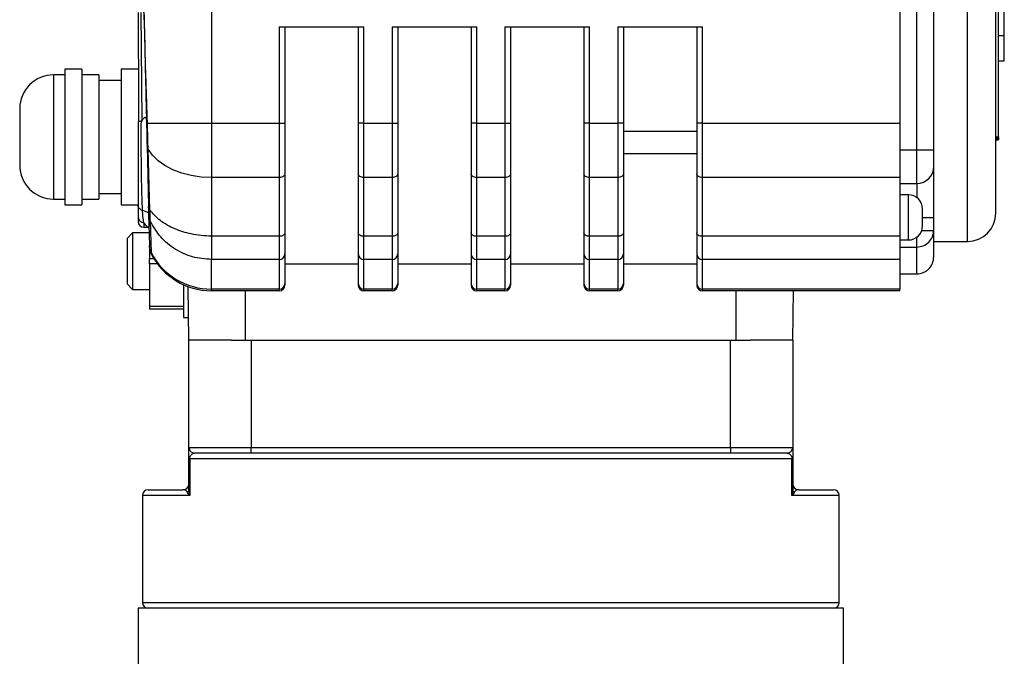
# Model space of a CAD drawing. Header units: millimetres. Extents: x 179 to 1964, y 94 to 1575.
# Tile 7 of 34: x 755 to 930, y 1014 to 1127. Entities that reach past the tile are written whole.
import ezdxf

# ---------------------------------------------------------------- set-up
doc = ezdxf.new("R2010")
doc.units = ezdxf.units.MM

msp = doc.modelspace()

# ---------------------------------------------------------------- linework, layer by layer
at = {"color": 7, "linetype": 'Continuous', "lineweight": 25}
for p, q in [((923.18, 1087.72), (923.18, 1170.72)), ((914.18, 1103.97), (914.18, 1154.47)), ((917.18, 1103.97), (917.18, 1154.47)), ((928.68, 1106.22), (928.68, 1152.22)), ((789.18, 1149.76), (789.18, 1108.68)), ((911.18, 1149.76), (911.18, 1108.68)), ((929.68, 1124.22), (929.68, 1134.22)), ((776.91, 1109.17), (776.69, 1128.28)), ((801.18, 1125.72), (801.18, 1108.68)), ((801.18, 1125.72), (816.18, 1125.72)), ((802.18, 1125.72), (802.18, 1108.68)), ((815.18, 1125.72), (815.18, 1108.68)), ((816.18, 1108.68), (816.18, 1125.72)), ((821.18, 1125.72), (821.18, 1108.68)), ((821.18, 1125.72), (836.18, 1125.72)), ((822.18, 1125.72), (822.18, 1108.68)), ((835.18, 1125.72), (835.18, 1108.68)), ((836.18, 1108.68), (836.18, 1125.72)), ((841.18, 1125.72), (841.18, 1108.68)), ((841.18, 1125.72), (856.18, 1125.72)), ((842.18, 1125.72), (842.18, 1108.68)), ((855.18, 1125.72), (855.18, 1108.68)), ((856.18, 1108.68), (856.18, 1125.72)), ((861.18, 1125.72), (861.18, 1108.68)), ((861.18, 1125.72), (876.18, 1125.72)), ((862.18, 1125.72), (862.18, 1108.68)), ((875.18, 1125.72), (875.18, 1108.68)), ((876.18, 1108.68), (876.18, 1125.72)), ((928.68, 1124.22), (929.68, 1124.22)), ((929.68, 1119.72), (929.68, 1124.22)), ((928.68, 1119.72), (929.68, 1119.72)), ((763.18, 1117.22), (761.18, 1117.22)), ((766.18, 1118.22), (763.18, 1118.22)), ((763.18, 1118.22), (763.18, 1094.22)), ((766.18, 1118.22), (766.18, 1094.22)), ((769.18, 1117.22), (766.18, 1117.22)), ((769.18, 1117.22), (769.18, 1095.22)), ((776.18, 1118.22), (773.18, 1118.22)), ((773.18, 1118.22), (773.18, 1094.22)), ((773.18, 1116.22), (769.18, 1116.22)), ((776.22, 1116.22), (776.18, 1116.22)), ((777.82, 1108.68), (777.66, 1108.61)), ((789.18, 1108.68), (789.18, 1099.03)), ((789.18, 1108.68), (801.18, 1108.68)), ((801.18, 1108.68), (801.18, 1099.03)), ((801.18, 1108.68), (802.18, 1108.68)), ((816.18, 1108.68), (815.18, 1108.68)), ((816.18, 1099.03), (816.18, 1108.68)), ((816.18, 1108.68), (821.18, 1108.68)), ((821.18, 1108.68), (821.18, 1099.03)), ((821.18, 1108.68), (822.18, 1108.68)), ((836.18, 1108.68), (835.18, 1108.68)), ((836.18, 1099.03), (836.18, 1108.68)), ((836.18, 1108.68), (841.18, 1108.68)), ((841.18, 1108.68), (841.18, 1099.03)), ((841.18, 1108.68), (842.18, 1108.68)), ((856.18, 1108.68), (855.18, 1108.68)), ((856.18, 1099.03), (856.18, 1108.68)), ((856.18, 1108.68), (861.18, 1108.68)), ((861.18, 1108.68), (861.18, 1099.03)), ((862.18, 1108.68), (861.18, 1108.68)), ((876.18, 1108.68), (875.18, 1108.68)), ((876.18, 1099.03), (876.18, 1108.68)), ((876.18, 1108.68), (911.18, 1108.68)), ((911.18, 1108.68), (911.18, 1099.03)), ((862.18, 1107.22), (875.18, 1107.22)), ((777.94, 1104.05), (777.75, 1104.65)), ((777.75, 1104.65), (778, 1093.95)), ((928.18, 1106.22), (928.68, 1106.22)), ((928.18, 1106.21), (928.68, 1106.21)), ((928.18, 1105.96), (928.68, 1105.96)), ((928.18, 1105.83), (928.68, 1105.83)), ((928.18, 1105.7), (928.68, 1105.7)), ((928.68, 1106.22), (928.68, 1106.21)), ((928.68, 1106.21), (928.68, 1105.96)), ((928.68, 1105.96), (928.68, 1105.83)), ((928.68, 1105.83), (928.68, 1105.7)), ((778.27, 1093.23), (777.94, 1104.05)), ((875.18, 1103.22), (862.18, 1103.22)), ((911.18, 1103.97), (914.18, 1103.97)), ((914.18, 1103.97), (917.18, 1103.97)), ((914.18, 1097.97), (914.18, 1103.97)), ((802.18, 1099.68), (802.18, 1089.26)), ((815.18, 1099.68), (815.18, 1089.26)), ((822.18, 1099.68), (822.18, 1089.26)), ((835.18, 1099.68), (835.18, 1089.26)), ((842.18, 1099.68), (842.18, 1089.26)), ((855.18, 1099.68), (855.18, 1089.26)), ((862.18, 1099.68), (862.18, 1089.26)), ((875.18, 1099.68), (875.18, 1089.26)), ((801.18, 1099.03), (789.18, 1099.03)), ((789.18, 1099.03), (789.18, 1088.62)), ((801.18, 1099.03), (801.18, 1088.62)), ((821.18, 1099.03), (816.18, 1099.03)), ((816.18, 1088.62), (816.18, 1099.03)), ((821.18, 1099.03), (821.18, 1088.62)), ((841.18, 1099.03), (836.18, 1099.03)), ((836.18, 1088.62), (836.18, 1099.03)), ((841.18, 1099.03), (841.18, 1088.62)), ((861.18, 1099.03), (856.18, 1099.03)), ((856.18, 1088.62), (856.18, 1099.03)), ((861.18, 1099.03), (861.18, 1088.62)), ((911.18, 1099.03), (876.18, 1099.03)), ((876.18, 1088.62), (876.18, 1099.03)), ((911.18, 1099.03), (911.18, 1088.62)), ((911.18, 1097.97), (914.18, 1097.97)), ((769.18, 1096.22), (773.18, 1096.22)), ((912.68, 1095.97), (911.18, 1095.97)), ((761.18, 1095.22), (763.18, 1095.22)), ((763.18, 1094.22), (766.18, 1094.22)), ((766.18, 1095.22), (769.18, 1095.22)), ((773.18, 1094.22), (776.18, 1094.22)), ((776.18, 1094.03), (776.18, 1092.01)), ((778.03, 1092.5), (778.16, 1087)), ((778.32, 1091.32), (778.49, 1085.73)), ((917.18, 1089.67), (917.18, 1091.97)), ((775.2, 1089.22), (774.2, 1088.22)), ((778.2, 1089.22), (775.2, 1089.22)), ((775.2, 1089.22), (775.2, 1079.22)), ((777.18, 1090.22), (778.09, 1090.22)), ((917.18, 1084.97), (917.18, 1089.67)), ((774.2, 1088.22), (774.2, 1084.22)), ((801.18, 1088.62), (789.18, 1088.62)), ((789.18, 1088.62), (789.18, 1085.94)), ((801.18, 1088.62), (801.18, 1084.52)), ((821.18, 1088.62), (816.18, 1088.62)), ((816.18, 1084.52), (816.18, 1088.62)), ((821.18, 1088.62), (821.18, 1084.52)), ((841.18, 1088.62), (836.18, 1088.62)), ((836.18, 1084.52), (836.18, 1088.62)), ((841.18, 1088.62), (841.18, 1084.52)), ((861.18, 1088.62), (856.18, 1088.62)), ((856.18, 1084.52), (856.18, 1088.62)), ((861.18, 1088.62), (861.18, 1084.52)), ((911.18, 1088.62), (876.18, 1088.62)), ((876.18, 1084.52), (876.18, 1088.62)), ((911.18, 1088.62), (911.18, 1084.52)), ((911.18, 1087.97), (912.68, 1087.97)), ((914.18, 1086.72), (914.18, 1087.74)), ((917.18, 1087.72), (923.18, 1087.72)), ((778.2, 1086.8), (778.2, 1084.72)), ((778.49, 1085.73), (778.49, 1085.51)), ((802.18, 1085.5), (802.18, 1080.26)), ((815.18, 1085.5), (815.18, 1080.26)), ((822.18, 1085.5), (822.18, 1080.26)), ((835.18, 1085.5), (835.18, 1080.26)), ((842.18, 1085.5), (842.18, 1080.26)), ((855.18, 1085.5), (855.18, 1080.26)), ((862.18, 1085.5), (862.18, 1080.26)), ((875.18, 1085.5), (875.18, 1080.26)), ((911.18, 1086.72), (914.18, 1086.72)), ((914.18, 1081.97), (914.18, 1086.72)), ((774.2, 1084.22), (774.2, 1080.22)), ((778.2, 1083.72), (778.2, 1084.72)), ((778.2, 1083.72), (778.2, 1076.22)), ((801.18, 1084.52), (789.18, 1084.52)), ((789.18, 1079.27), (789.18, 1084.52)), ((801.18, 1084.52), (801.18, 1079.27)), ((802.18, 1083.72), (815.18, 1083.72)), ((821.18, 1084.52), (816.18, 1084.52)), ((816.18, 1079.27), (816.18, 1084.52)), ((821.18, 1084.52), (821.18, 1079.27)), ((822.18, 1083.72), (835.18, 1083.72)), ((841.18, 1084.52), (836.18, 1084.52)), ((836.18, 1079.27), (836.18, 1084.52)), ((841.18, 1084.52), (841.18, 1079.27)), ((842.18, 1083.72), (855.18, 1083.72)), ((861.18, 1084.52), (856.18, 1084.52)), ((856.18, 1079.27), (856.18, 1084.52)), ((861.18, 1084.52), (861.18, 1079.27)), ((862.18, 1083.72), (875.18, 1083.72)), ((911.18, 1084.52), (876.18, 1084.52)), ((876.18, 1079.27), (876.18, 1084.52)), ((911.18, 1084.52), (911.18, 1079.27)), ((911.18, 1081.97), (914.18, 1081.97)), ((774.2, 1080.22), (775.2, 1079.22)), ((802.18, 1080.26), (802.18, 1079.97)), ((815.18, 1080.26), (815.18, 1079.97)), ((822.18, 1080.26), (822.18, 1079.97)), ((835.18, 1080.26), (835.18, 1079.97)), ((842.18, 1080.26), (842.18, 1079.97)), ((855.18, 1080.26), (855.18, 1079.97)), ((862.18, 1080.26), (862.18, 1079.97)), ((875.18, 1080.26), (875.18, 1079.97)), ((775.2, 1079.22), (778.2, 1079.22)), ((784.2, 1080.06), (784.2, 1074.22)), ((785.18, 1070.22), (785.02, 1079.71)), ((801.18, 1079.27), (789.18, 1079.27)), ((789.18, 1078.97), (789.18, 1079.27)), ((801.18, 1078.97), (789.18, 1078.97)), ((795.18, 1070.22), (795.18, 1078.97)), ((801.18, 1078.97), (801.18, 1079.27)), ((821.18, 1079.27), (816.18, 1079.27)), ((816.18, 1078.97), (816.18, 1079.27)), ((821.18, 1078.97), (816.18, 1078.97)), ((821.18, 1078.97), (821.18, 1079.27)), ((841.18, 1079.27), (836.18, 1079.27)), ((836.18, 1078.97), (836.18, 1079.27)), ((841.18, 1078.97), (836.18, 1078.97)), ((841.18, 1078.97), (841.18, 1079.27)), ((861.18, 1079.27), (856.18, 1079.27)), ((856.18, 1078.97), (856.18, 1079.27)), ((861.18, 1078.97), (856.18, 1078.97)), ((861.18, 1078.97), (861.18, 1079.27)), ((911.18, 1079.27), (876.18, 1079.27)), ((876.18, 1078.97), (876.18, 1079.27)), ((911.18, 1078.97), (876.18, 1078.97)), ((882.18, 1070.22), (882.18, 1078.97)), ((892.18, 1070.22), (892.33, 1078.97)), ((911.18, 1078.97), (911.18, 1079.27)), ((778.2, 1076.22), (784.2, 1076.22)), ((778.2, 1076.22), (778.2, 1075.72)), ((784.2, 1075.72), (778.2, 1075.72)), ((784.2, 1074.22), (785.11, 1074.22)), ((792.74, 1070.22), (785.18, 1070.22)), ((785.18, 1051.22), (785.18, 1070.22)), ((792.74, 1070.22), (796.18, 1070.22)), ((796.18, 1070.22), (796.18, 1051.22)), ((796.18, 1070.22), (881.18, 1070.22)), ((881.18, 1051.22), (881.18, 1070.22)), ((881.18, 1070.22), (884.63, 1070.22)), ((892.18, 1070.22), (884.63, 1070.22)), ((892.18, 1070.22), (892.18, 1051.22)), ((785.18, 1051.22), (796.18, 1051.22)), ((796.18, 1050.22), (796.18, 1051.22)), ((796.18, 1051.22), (881.18, 1051.22)), ((881.18, 1051.22), (881.18, 1050.22)), ((881.18, 1051.22), (892.18, 1051.22)), ((785.32, 1049.22), (785.18, 1049.22)), ((785.18, 1043.71), (785.18, 1049.22)), ((892.05, 1049.22), (785.32, 1049.22)), ((785.32, 1049.22), (785.32, 1042.72)), ((796.18, 1050.22), (786.18, 1050.22)), ((881.18, 1050.22), (796.18, 1050.22)), ((891.18, 1050.22), (881.18, 1050.22)), ((892.05, 1042.72), (892.05, 1049.22)), ((892.18, 1049.22), (892.05, 1049.22)), ((892.18, 1049.22), (892.18, 1043.71)), ((777.93, 1043.72), (784.18, 1043.72)), ((893.18, 1043.72), (899.43, 1043.72)), ((776.93, 1042.72), (776.93, 1023.72)), ((900.43, 1023.72), (900.43, 1042.72)), ((776.18, 1022.72), (776.18, 1005.72)), ((838.68, 1022.72), (776.18, 1022.72)), ((901.18, 1022.72), (838.68, 1022.72)), ((901.18, 1005.72), (901.18, 1022.72))]:
    msp.add_line(p, q, dxfattribs=at)
at = {"color": 8, "linetype": 'Continuous', "lineweight": 25}
for p, q in [((761.18, 1117.22), (761.18, 1095.22)), ((914.18, 1097.97), (914.18, 1095.47)), ((912.68, 1087.97), (912.68, 1095.97)), ((777.18, 1091.07), (777.18, 1090.22)), ((915.19, 1091.97), (917.18, 1091.97)), ((914.18, 1087.74), (914.18, 1088.53)), ((778.2, 1084.72), (778.94, 1084.72)), ((779.62, 1083.72), (778.2, 1083.72)), ((785.32, 1042.72), (776.93, 1042.72)), ((900.43, 1042.72), (892.05, 1042.72)), ((776.93, 1023.72), (900.43, 1023.72))]:
    msp.add_line(p, q, dxfattribs=at)
at = {"color": 7, "linetype": 'Continuous', "lineweight": 25, "flags": 128}
for points in [[(777.82, 1108.68), (778.55, 1108.68), (779.54, 1108.68), (780.77, 1108.68), (782.19, 1108.68), (783.79, 1108.68), (785.51, 1108.68), (787.32, 1108.68), (789.18, 1108.68)], [(789.18, 1099.03), (787.37, 1099.12), (785.6, 1099.39), (783.91, 1099.82), (782.34, 1100.41), (780.93, 1101.15), (779.71, 1102.01), (778.71, 1102.99), (777.94, 1104.05)], [(802.18, 1099.68), (802.16, 1099.55), (802.11, 1099.43), (802.01, 1099.32), (801.89, 1099.22), (801.74, 1099.14), (801.56, 1099.08), (801.38, 1099.05), (801.18, 1099.03)], [(816.18, 1099.03), (815.99, 1099.05), (815.8, 1099.08), (815.63, 1099.14), (815.47, 1099.22), (815.35, 1099.32), (815.26, 1099.43), (815.2, 1099.55), (815.18, 1099.68)], [(822.18, 1099.68), (822.16, 1099.55), (822.11, 1099.43), (822.01, 1099.32), (821.89, 1099.22), (821.74, 1099.14), (821.56, 1099.08), (821.38, 1099.05), (821.18, 1099.03)], [(836.18, 1099.03), (835.99, 1099.05), (835.8, 1099.08), (835.63, 1099.14), (835.47, 1099.22), (835.35, 1099.32), (835.26, 1099.43), (835.2, 1099.55), (835.18, 1099.68)], [(842.18, 1099.68), (842.16, 1099.55), (842.11, 1099.43), (842.01, 1099.32), (841.89, 1099.22), (841.74, 1099.14), (841.56, 1099.08), (841.38, 1099.05), (841.18, 1099.03)], [(856.18, 1099.03), (855.99, 1099.05), (855.8, 1099.08), (855.63, 1099.14), (855.47, 1099.22), (855.35, 1099.32), (855.26, 1099.43), (855.2, 1099.55), (855.18, 1099.68)], [(862.18, 1099.68), (862.16, 1099.55), (862.11, 1099.43), (862.01, 1099.32), (861.89, 1099.22), (861.74, 1099.14), (861.56, 1099.08), (861.38, 1099.05), (861.18, 1099.03)], [(876.18, 1099.03), (875.99, 1099.05), (875.8, 1099.08), (875.63, 1099.14), (875.47, 1099.22), (875.35, 1099.32), (875.26, 1099.43), (875.2, 1099.55), (875.18, 1099.68)], [(802.18, 1089.26), (802.16, 1089.14), (802.11, 1089.02), (802.01, 1088.91), (801.89, 1088.81), (801.74, 1088.73), (801.56, 1088.67), (801.38, 1088.63), (801.18, 1088.62)], [(816.18, 1088.62), (815.99, 1088.63), (815.8, 1088.67), (815.63, 1088.73), (815.47, 1088.81), (815.35, 1088.91), (815.26, 1089.02), (815.2, 1089.14), (815.18, 1089.26)], [(822.18, 1089.26), (822.16, 1089.14), (822.11, 1089.02), (822.01, 1088.91), (821.89, 1088.81), (821.74, 1088.73), (821.56, 1088.67), (821.38, 1088.63), (821.18, 1088.62)], [(836.18, 1088.62), (835.99, 1088.63), (835.8, 1088.67), (835.63, 1088.73), (835.47, 1088.81), (835.35, 1088.91), (835.26, 1089.02), (835.2, 1089.14), (835.18, 1089.26)], [(842.18, 1089.26), (842.16, 1089.14), (842.11, 1089.02), (842.01, 1088.91), (841.89, 1088.81), (841.74, 1088.73), (841.56, 1088.67), (841.38, 1088.63), (841.18, 1088.62)], [(856.18, 1088.62), (855.99, 1088.63), (855.8, 1088.67), (855.63, 1088.73), (855.47, 1088.81), (855.35, 1088.91), (855.26, 1089.02), (855.2, 1089.14), (855.18, 1089.26)], [(862.18, 1089.26), (862.16, 1089.14), (862.11, 1089.02), (862.01, 1088.91), (861.89, 1088.81), (861.74, 1088.73), (861.56, 1088.67), (861.38, 1088.63), (861.18, 1088.62)], [(876.18, 1088.62), (875.99, 1088.63), (875.8, 1088.67), (875.63, 1088.73), (875.47, 1088.81), (875.35, 1088.91), (875.26, 1089.02), (875.2, 1089.14), (875.18, 1089.26)]]:
    msp.add_lwpolyline(points, dxfattribs=at)
at = {"color": 7, "linetype": 'Continuous', "lineweight": 25}
for centre, radius, start, end in [((761.18, 1111.22), 6, 90, 180), ((761.18, 1101.22), 6, 180, 270), ((914.18, 1100.97), 3, 270, 360), ((912.68, 1093.47), 2.5, 0, 90), ((780.94, 1092.57), 2.91, 181.3446, 205.5367), ((923.18, 1092.72), 5, 270, 0), ((777.18, 1091.22), 1, 180, 270), ((912.68, 1090.47), 2.5, 270, 0), ((789.14, 1091.29), 12.02, 207.5809, 270.1848), ((789.18, 1090.97), 12, 207.0494, 270), ((801.19, 1085.51), 0.992, 269.5648, 359.5581), ((816.17, 1085.51), 0.992, 180.4419, 270.4352), ((821.19, 1085.51), 0.992, 269.5648, 359.5581), ((836.17, 1085.51), 0.992, 180.4419, 270.4352), ((841.19, 1085.51), 0.992, 269.5648, 359.5581), ((856.17, 1085.51), 0.992, 180.4419, 270.4352), ((861.19, 1085.51), 0.992, 269.5648, 359.5581), ((876.17, 1085.51), 0.992, 180.4419, 270.4352), ((801.19, 1080.26), 0.992, 269.5648, 359.5581), ((816.17, 1080.26), 0.992, 180.4419, 270.4352), ((821.19, 1080.26), 0.992, 269.5648, 359.5581), ((836.17, 1080.26), 0.992, 180.4419, 270.4352), ((841.19, 1080.26), 0.992, 269.5648, 359.5581), ((856.17, 1080.26), 0.992, 180.4419, 270.4352), ((861.19, 1080.26), 0.992, 269.5648, 359.5581), ((876.17, 1080.26), 0.992, 180.4419, 270.4352), ((801.18, 1079.97), 1, 270, 0), ((816.18, 1079.97), 1, 180, 270), ((821.18, 1079.97), 1, 270, 0), ((836.18, 1079.97), 1, 180, 270), ((841.18, 1079.97), 1, 270, 0), ((856.18, 1079.97), 1, 180, 270), ((861.18, 1079.97), 1, 270, 0), ((876.18, 1079.97), 1, 180, 270), ((786.18, 1051.22), 1, 180, 270), ((891.18, 1051.22), 1, 270, 0), ((777.93, 1042.72), 1, 90, 180), ((784.18, 1044.72), 1, 270, 0), ((784.52, 1043.73), 0.666, 309.4302, 358.4308), ((893.18, 1044.72), 1, 180, 270), ((892.85, 1043.73), 0.666, 181.5692, 230.5698), ((899.43, 1042.72), 1, 0, 90), ((777.93, 1023.72), 1, 180, 270), ((899.43, 1023.72), 1, 270, 0)]:
    msp.add_arc(centre, radius, start, end, dxfattribs=at)
for points, knots in [([(928.18, 1092.72), (928.18, 1092.77), (928.18, 1092.88), (928.18, 1093.75), (928.18, 1095.08), (928.18, 1096.75), (928.18, 1098.63), (928.18, 1100.84), (928.18, 1103.36), (928.18, 1106.16), (928.18, 1109.19), (928.18, 1112.4), (928.18, 1116.07), (928.18, 1120.2), (928.18, 1124.72), (928.18, 1129.22), (928.18, 1133.71), (928.18, 1138.23), (928.18, 1142.36), (928.18, 1146.04), (928.18, 1149.25), (928.18, 1152.27), (928.18, 1155.07), (928.18, 1157.6), (928.18, 1159.81), (928.18, 1161.68), (928.18, 1163.36), (928.18, 1164.68), (928.18, 1165.56), (928.18, 1165.66), (928.18, 1165.72)], [0, 0, 0, 0, 0.038816, 0.078835, 0.119976, 0.152142, 0.184303, 0.217154, 0.25, 0.282851, 0.315697, 0.347863, 0.380024, 0.421169, 0.461187, 0.5, 0.538817, 0.578835, 0.619976, 0.652142, 0.684303, 0.717154, 0.75, 0.782851, 0.815697, 0.847863, 0.880024, 0.921169, 0.961186, 1, 1, 1, 1]), ([(776.2, 1128.29), (776.2, 1125.36), (776.21, 1118.91), (776.22, 1112.45), (776.23, 1108.91)], [0, 0, 0, 0, 0.452482, 1, 1, 1, 1]), ([(777.2, 1128.29), (777.21, 1127.95), (777.23, 1127.26), (777.25, 1126.18), (777.28, 1125.08), (777.3, 1123.98), (777.33, 1123), (777.35, 1122.03), (777.37, 1121.15), (777.39, 1120.26), (777.41, 1119.45), (777.43, 1118.61), (777.44, 1117.98), (777.46, 1117.17), (777.48, 1116.32), (777.51, 1115.15), (777.53, 1114.07), (777.56, 1112.88), (777.59, 1111.53), (777.63, 1110.07), (777.65, 1109.08), (777.66, 1108.61)], [0, 0, 0, 0, 0.054063, 0.111396, 0.167971, 0.223069, 0.279285, 0.315631, 0.369636, 0.412731, 0.450194, 0.492638, 0.540063, 0.546622, 0.614966, 0.669243, 0.724068, 0.779202, 0.849862, 0.927984, 1, 1, 1, 1]), ([(777.82, 1108.68), (777.8, 1109.19), (777.76, 1110.4), (777.71, 1112.17), (777.65, 1114.04), (777.59, 1115.86), (777.53, 1117.49), (777.49, 1118.83), (777.46, 1119.84), (777.44, 1120.88), (777.42, 1121.92), (777.4, 1123.02), (777.37, 1124.08), (777.34, 1125.19), (777.3, 1126.27), (777.25, 1127.34), (777.22, 1128.02), (777.21, 1128.36)], [0, 0, 0, 0, 0.07798, 0.181589, 0.266872, 0.35997, 0.457112, 0.513443, 0.562426, 0.609706, 0.670476, 0.718682, 0.775516, 0.831112, 0.886836, 0.942936, 1, 1, 1, 1]), ([(776.74, 1109), (776.66, 1109), (776.5, 1108.99), (776.37, 1108.97), (776.29, 1108.96), (776.21, 1108.95), (776.2, 1108.93), (776.18, 1108.92)], [0, 0, 0, 0, 0.237857, 0.500301, 0.553453, 0.657313, 1, 1, 1, 1]), ([(776.18, 1108.92), (776.18, 1108.39), (776.18, 1107.23), (776.18, 1105.3), (776.18, 1103.22), (776.18, 1101), (776.18, 1099.13), (776.18, 1097.57), (776.18, 1096.32), (776.18, 1095.11), (776.18, 1094.39), (776.18, 1094.03)], [0, 0, 0, 0, 0.094548, 0.207187, 0.337725, 0.463218, 0.612182, 0.700635, 0.78932, 0.894451, 1, 1, 1, 1]), ([(776.95, 1093.23), (776.91, 1094.24), (776.83, 1096.2), (776.76, 1100.2), (776.72, 1104.54), (776.73, 1107.52), (776.74, 1109)], [0, 0, 0, 0, 0.260367, 0.503916, 0.753562, 1, 1, 1, 1]), ([(776.74, 1109), (776.74, 1109), (776.76, 1109), (776.79, 1109.02), (776.85, 1109.06), (776.89, 1109.13), (776.91, 1109.17)], [0, 0, 0, 0, 0.089724, 0.184637, 0.402018, 1, 1, 1, 1]), ([(776.91, 1109.17), (776.97, 1109.26), (777.07, 1109.43), (777.22, 1109.61), (777.34, 1109.69), (777.42, 1109.72), (777.48, 1109.7), (777.55, 1109.64), (777.59, 1109.5), (777.65, 1109.16), (777.65, 1108.85), (777.66, 1108.63)], [0, 0, 0, 0, 0.14946, 0.270811, 0.330954, 0.383236, 0.432605, 0.484842, 0.572014, 0.684354, 1, 1, 1, 1]), ([(777.66, 1108.61), (777.68, 1107.89), (777.71, 1106.47), (777.74, 1105.26), (777.75, 1104.65)], [0, 0, 0, 0, 0.500164, 1, 1, 1, 1]), ([(777.94, 1104.05), (777.93, 1104.68), (777.89, 1106.08), (777.84, 1107.75), (777.82, 1108.68)], [0, 0, 0, 0, 0.446191, 1, 1, 1, 1]), ([(802.18, 1108.68), (802.18, 1107.87), (802.18, 1106.24), (802.18, 1103.87), (802.18, 1101.62), (802.18, 1100.32), (802.18, 1099.68)], [0, 0, 0, 0, 0.248086, 0.5, 0.751914, 1, 1, 1, 1]), ([(815.18, 1108.68), (815.18, 1107.87), (815.18, 1106.24), (815.18, 1103.87), (815.18, 1101.62), (815.18, 1100.32), (815.18, 1099.68)], [0, 0, 0, 0, 0.2480864, 0.5, 0.7519136, 1, 1, 1, 1]), ([(822.18, 1108.68), (822.18, 1107.87), (822.18, 1106.24), (822.18, 1103.87), (822.18, 1101.62), (822.18, 1100.32), (822.18, 1099.68)], [0, 0, 0, 0, 0.248086, 0.5, 0.751914, 1, 1, 1, 1]), ([(835.18, 1108.68), (835.18, 1107.87), (835.18, 1106.24), (835.18, 1103.87), (835.18, 1101.62), (835.18, 1100.32), (835.18, 1099.68)], [0, 0, 0, 0, 0.2480864, 0.5, 0.7519136, 1, 1, 1, 1]), ([(842.18, 1108.68), (842.18, 1107.87), (842.18, 1106.24), (842.18, 1103.87), (842.18, 1101.62), (842.18, 1100.32), (842.18, 1099.68)], [0, 0, 0, 0, 0.248086, 0.5, 0.751914, 1, 1, 1, 1]), ([(855.18, 1108.68), (855.18, 1107.87), (855.18, 1106.24), (855.18, 1103.87), (855.18, 1101.62), (855.18, 1100.32), (855.18, 1099.68)], [0, 0, 0, 0, 0.2480864, 0.5, 0.7519136, 1, 1, 1, 1]), ([(862.18, 1108.68), (862.18, 1107.87), (862.18, 1106.24), (862.18, 1103.87), (862.18, 1101.62), (862.18, 1100.32), (862.18, 1099.68)], [0, 0, 0, 0, 0.248086, 0.5, 0.751914, 1, 1, 1, 1]), ([(875.18, 1108.68), (875.18, 1107.87), (875.18, 1106.24), (875.18, 1103.87), (875.18, 1101.62), (875.18, 1100.32), (875.18, 1099.68)], [0, 0, 0, 0, 0.248086, 0.5, 0.751914, 1, 1, 1, 1]), ([(917.18, 1100.97), (917.18, 1101), (917.18, 1101.04), (917.18, 1101.19), (917.18, 1101.35), (917.18, 1101.59), (917.18, 1102.14), (917.18, 1102.66), (917.18, 1103.23), (917.18, 1103.51), (917.18, 1103.66), (917.18, 1103.84), (917.18, 1103.93), (917.18, 1103.97)], [0, 0, 0, 0, 0.239684, 0.242095, 0.259275, 0.499494, 0.506788, 0.759073, 0.879486, 0.88558, 0.939475, 0.977373, 1, 1, 1, 1]), ([(917.18, 1091.97), (917.18, 1092.55), (917.18, 1093.73), (917.18, 1095.43), (917.18, 1097), (917.18, 1098.37), (917.18, 1099.5), (917.18, 1100.33), (917.18, 1100.87), (917.18, 1100.93), (917.18, 1100.97)], [0, 0, 0, 0, 0.123787, 0.25, 0.376213, 0.5, 0.623787, 0.75, 0.876213, 1, 1, 1, 1]), ([(776.95, 1093.23), (776.84, 1093.26), (776.63, 1093.32), (776.37, 1093.52), (776.21, 1093.76), (776.19, 1093.94), (776.18, 1094.03)], [0, 0, 0, 0, 0.250725, 0.510589, 0.764705, 1, 1, 1, 1]), ([(777.18, 1091.07), (777.13, 1091.38), (777.03, 1091.96), (776.97, 1092.84), (776.95, 1093.23)], [0, 0, 0, 0, 0.5551257, 1, 1, 1, 1]), ([(778.27, 1093.23), (778.2, 1093.35), (778.04, 1093.58), (778.02, 1093.82), (778, 1093.95)], [0, 0, 0, 0, 0.499663, 1, 1, 1, 1]), ([(778, 1093.95), (778.01, 1093.6), (778.03, 1092.89), (778.03, 1092.63), (778.03, 1092.5)], [0, 0, 0, 0, 0.5, 1, 1, 1, 1]), ([(789.18, 1088.62), (787.96, 1088.71), (785.67, 1088.89), (782.56, 1089.91), (779.96, 1091.33), (778.83, 1092.6), (778.27, 1093.23)], [0, 0, 0, 0, 0.2683525, 0.5000991, 0.7500693, 1, 1, 1, 1]), ([(778.32, 1091.32), (778.32, 1091.39), (778.31, 1091.53), (778.3, 1091.96), (778.29, 1092.52), (778.28, 1092.99), (778.27, 1093.23)], [0, 0, 0, 0, 0.2500157, 0.5000209, 0.7500157, 1, 1, 1, 1]), ([(915.18, 1091.97), (915.18, 1092.16), (915.18, 1092.56), (915.18, 1092.98), (915.18, 1093.23), (915.18, 1093.33), (915.18, 1093.37), (915.18, 1093.43), (915.18, 1093.45), (915.18, 1093.47)], [0, 0, 0, 0, 0.249584, 0.499168, 0.629701, 0.760006, 0.76213, 0.777856, 1, 1, 1, 1]), ([(776.18, 1092.01), (776.18, 1091.64), (776.18, 1091.25), (776.18, 1091.28), (776.18, 1091.29)], [0, 0, 0, 0, 0.9764199, 1, 1, 1, 1]), ([(915.18, 1090.47), (915.18, 1090.49), (915.18, 1090.52), (915.18, 1090.71), (915.18, 1090.84), (915.18, 1090.92), (915.18, 1091.06), (915.18, 1091.32), (915.18, 1091.6), (915.18, 1091.74), (915.18, 1091.81), (915.18, 1091.9), (915.18, 1091.95), (915.18, 1091.97)], [0, 0, 0, 0, 0.239388, 0.36975, 0.499885, 0.502256, 0.519375, 0.759372, 0.879664, 0.885775, 0.939571, 0.977635, 1, 1, 1, 1]), ([(778.49, 1085.73), (778.4, 1085.93), (778.22, 1086.33), (778.18, 1086.78), (778.16, 1087)], [0, 0, 0, 0, 0.50001, 1, 1, 1, 1]), ([(778.17, 1086.8), (778.19, 1086.58), (778.22, 1086.13), (778.4, 1085.72), (778.49, 1085.51)], [0, 0, 0, 0, 0.5, 1, 1, 1, 1]), ([(914.18, 1081.97), (914.56, 1082.01), (915.15, 1082.07), (915.85, 1082.45), (916.46, 1082.95), (917.05, 1083.79), (917.14, 1084.58), (917.18, 1084.97)], [0, 0, 0, 0, 0.242778, 0.36997, 0.500694, 0.750382, 1, 1, 1, 1]), ([(785.18, 1049.22), (785.18, 1049.34), (785.18, 1049.61), (785.18, 1050.05), (785.18, 1050.57), (785.18, 1051.09), (785.18, 1051.17), (785.18, 1051.22)], [0, 0, 0, 0, 0.078155, 0.174629, 0.325059, 0.59927, 1, 1, 1, 1]), ([(892.18, 1051.22), (892.18, 1051.16), (892.18, 1051.09), (892.18, 1050.59), (892.18, 1050.15), (892.18, 1049.68), (892.18, 1049.38), (892.18, 1049.23), (892.18, 1049.22)], [0, 0, 0, 0, 0.436355, 0.622975, 0.810974, 0.900783, 0.991396, 1, 1, 1, 1]), ([(785.32, 1049.22), (785.32, 1049.25), (785.32, 1049.32), (785.34, 1049.46), (785.4, 1049.65), (785.54, 1049.91), (785.79, 1050.14), (786.02, 1050.21), (786.17, 1050.22), (786.18, 1050.22)], [0, 0, 0, 0, 0.029773, 0.051063, 0.126606, 0.268345, 0.558232, 0.954517, 1, 1, 1, 1]), ([(891.18, 1050.22), (891.34, 1050.19), (891.55, 1050.16), (891.81, 1049.91), (891.95, 1049.71), (892.02, 1049.49), (892.04, 1049.35), (892.05, 1049.27), (892.05, 1049.22), (892.05, 1049.22)], [0, 0, 0, 0, 0.480562, 0.678516, 0.860704, 0.933656, 0.966124, 0.994625, 1, 1, 1, 1]), ([(784.94, 1043.21), (784.88, 1043.31), (784.63, 1043.69), (784.37, 1043.71), (784.18, 1043.72)], [0, 0, 0, 0, 0.2411625, 1, 1, 1, 1]), ([(785.18, 1043.71), (785.2, 1043.48), (785.21, 1043.16), (785.29, 1042.82), (785.32, 1042.72), (785.32, 1042.72)], [0, 0, 0, 0, 0.696016, 0.991928, 1, 1, 1, 1]), ([(892.05, 1042.72), (892.05, 1042.72), (892.07, 1042.82), (892.15, 1043.16), (892.17, 1043.48), (892.18, 1043.71)], [0, 0, 0, 0, 0.008072, 0.303984, 1, 1, 1, 1]), ([(893.18, 1043.72), (893.12, 1043.71), (892.93, 1043.69), (892.67, 1043.6), (892.48, 1043.31), (892.42, 1043.21)], [0, 0, 0, 0, 0.257618, 0.760105, 1, 1, 1, 1]), ([(785.32, 1042.72), (785.32, 1042.72), (785.27, 1042.77), (785.11, 1042.94), (785.01, 1043.1), (784.94, 1043.21)], [0, 0, 0, 0, 0.008077, 0.303716, 1, 1, 1, 1]), ([(892.42, 1043.21), (892.36, 1043.1), (892.26, 1042.94), (892.1, 1042.77), (892.05, 1042.72), (892.05, 1042.72)], [0, 0, 0, 0, 0.696284, 0.991923, 1, 1, 1, 1])]:
    msp.add_open_spline(points, degree=3, knots=knots, dxfattribs=at)
for points in [[(755.18, 1111.22), (755.18, 1111.14), (755.18, 1110.99), (755.18, 1109.84), (755.18, 1108.18), (755.18, 1106.22), (755.18, 1104.25), (755.18, 1102.6), (755.18, 1101.44), (755.18, 1101.29), (755.18, 1101.22)], [(776.18, 1092.01), (776.2, 1091.89), (776.23, 1091.64), (776.46, 1091.33), (776.79, 1091.11), (777.05, 1091.08), (777.18, 1091.07)], [(789.18, 1084.52), (788.05, 1084.61), (785.78, 1084.79), (782.67, 1086.24), (780.01, 1088.4), (778.88, 1090.34), (778.32, 1091.32)], [(802.18, 1089.26), (802.18, 1088.35), (802.18, 1086.52), (802.18, 1085.84), (802.18, 1085.5)], [(815.18, 1089.26), (815.18, 1088.35), (815.18, 1086.52), (815.18, 1085.84), (815.18, 1085.5)], [(822.18, 1089.26), (822.18, 1088.35), (822.18, 1086.52), (822.18, 1085.84), (822.18, 1085.5)], [(835.18, 1089.26), (835.18, 1088.35), (835.18, 1086.52), (835.18, 1085.84), (835.18, 1085.5)], [(842.18, 1089.26), (842.18, 1088.35), (842.18, 1086.52), (842.18, 1085.84), (842.18, 1085.5)], [(855.18, 1089.26), (855.18, 1088.35), (855.18, 1086.52), (855.18, 1085.84), (855.18, 1085.5)], [(862.18, 1089.26), (862.18, 1088.35), (862.18, 1086.52), (862.18, 1085.84), (862.18, 1085.5)], [(875.18, 1089.26), (875.18, 1088.35), (875.18, 1086.52), (875.18, 1085.84), (875.18, 1085.5)], [(914.18, 1086.72), (914.57, 1086.76), (915.36, 1086.85), (916.35, 1087.54), (917.05, 1088.51), (917.14, 1089.29), (917.18, 1089.67)], [(789.18, 1085.94), (789.18, 1085.62), (789.18, 1084.97), (789.18, 1084.67), (789.18, 1084.52)]]:
    msp.add_open_spline(points, degree=3, dxfattribs=at)
at = {"color": 8, "linetype": 'Continuous', "lineweight": 25}
for points, knots in [([(776.95, 1093.23), (777.16, 1093.18), (777.6, 1093.08), (777.91, 1092.82), (778.07, 1092.68)], [0, 0, 0, 0, 0.487751, 1, 1, 1, 1]), ([(778.09, 1090.24), (778.07, 1090.23), (777.96, 1090.18), (777.64, 1090.41), (777.33, 1090.85), (777.18, 1091.07)], [0, 0, 0, 0, 0.072675, 0.534914, 1, 1, 1, 1]), ([(915.05, 1089.67), (915.14, 1089.67), (915.62, 1089.67), (916.35, 1089.67), (917.05, 1089.67), (917.14, 1089.67), (917.18, 1089.67)], [0, 0, 0, 0, 0.0759554, 0.3839703, 0.6919851, 1, 1, 1, 1])]:
    msp.add_open_spline(points, degree=3, knots=knots, dxfattribs=at)

doc.saveas('drawing.dxf')
